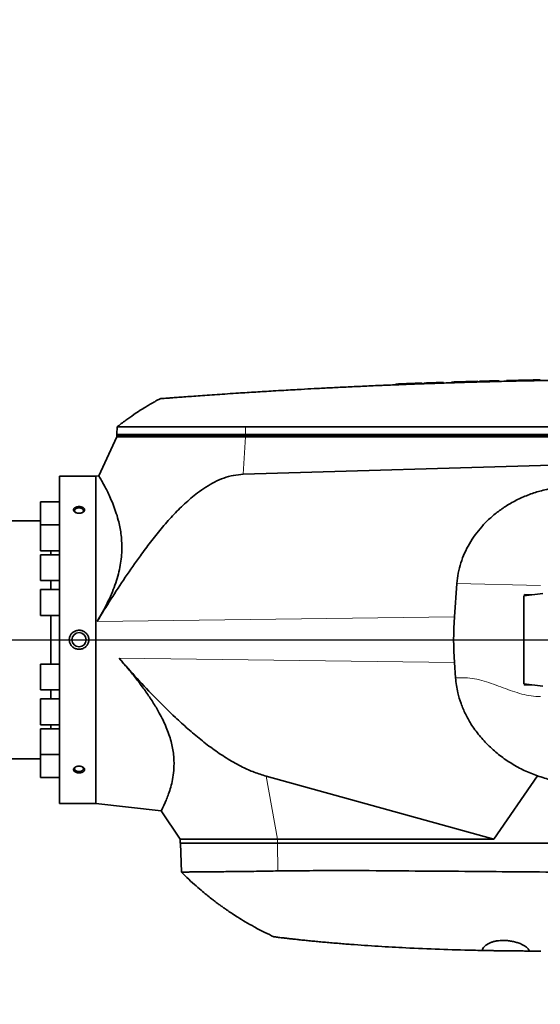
# Model space of a CAD drawing. Header units: millimetres. Extents: x 0 to 11920, y 0 to 8400.
# Tile 44 of 48: x 9876 to 10249, y 4614 to 5318. Entities that reach past the tile are written whole.
import ezdxf

# ---------------------------------------------------------------- set-up
doc = ezdxf.new("R2010")
doc.units = ezdxf.units.MM
doc.header["$LTSCALE"] = 20
doc.layers.add('THICK_LINE', color=7, linetype='Continuous')
doc.styles.add('SLDTEXTSTYLE0', font='TXT', dxfattribs={"width": 0.605})
doc.dimstyles.new('SLDDIMSTYLE0', dxfattribs={"dimtxt": 70, "dimasz": 70, "dimexe": 0, "dimexo": 0.0625, "dimgap": 17.5, "dimtad": 1, "dimdec": 4, "dimlfac": 20, "dimzin": 12, "dimdsep": 46, "dimtxsty": 'SLDTEXTSTYLE0', "dimsah": 1, "dimcen": 0.09, "dimadec": 1, "dimazin": 3, "dimtfac": 1, "dimtofl": 0, "dimtmove": 0, "dimatfit": 3, "dimfxl": 1, "dimfrac": 2, "dimtolj": 1, "dimtzin": 12, "dimarcsym": 0})
doc.dimstyles.new('SLDDIMSTYLE1', dxfattribs={"dimtxt": 70, "dimasz": 70, "dimexe": 0, "dimexo": 0.0625, "dimgap": 17.5, "dimtad": 1, "dimdec": 1, "dimrnd": 1e-09, "dimzin": 12, "dimdsep": 46, "dimtxsty": 'SLDTEXTSTYLE0', "dimsah": 1, "dimcen": 0, "dimadec": 0, "dimazin": 3, "dimtfac": 1, "dimtofl": 0, "dimtmove": 0, "dimatfit": 3, "dimfxl": 1, "dimfrac": 2, "dimtolj": 1, "dimtzin": 12, "dimarcsym": 0})

# ---------------------------------------------------------------- blocks, each defined once
blk = doc.blocks.new('_D')
at = {"layer": 'THICK_LINE'}
for p, q in [((10790.83, 4875.03), (11665.94, 4875.03)), ((5806.54, 4370.76), (5712.48, 4354.17))]:
    blk.add_line(p, q, dxfattribs=at)
blk.add_arc((8666.42, 4875.03), 2969.52, 190, 0, dxfattribs=at)
for points in [[(11635.94, 4875.03), (11625.12, 4805.15), (11645.11, 4804.92)], [(5742.02, 4359.38), (5745.16, 4288.74), (5764.82, 4292.44)]]:
    blk.add_solid(points, dxfattribs=at)
at = {"layer": 'THICK_LINE', "insert": (8818.29, 1998.04), "char_height": 70, "attachment_point": 1, "rotation": 5, "style": 'SLDTEXTSTYLE0'}
blk.add_mtext('170°', dxfattribs=at)
blk = doc.blocks.new('_D_1')
at = {"layer": 'THICK_LINE'}
for p, q in [((5806.54, 5379.3), (5711.99, 5395.98)), ((10790.83, 4875.03), (11666.43, 4875.03))]:
    blk.add_line(p, q, dxfattribs=at)
blk.add_arc((8666.42, 4875.03), 2970.01, 0, 170, dxfattribs=at)
for points in [[(5741.54, 5390.77), (5764.33, 5457.7), (5744.68, 5461.41)], [(11636.43, 4875.03), (11645.61, 4945.14), (11625.61, 4944.91)]]:
    blk.add_solid(points, dxfattribs=at)
at = {"layer": 'THICK_LINE', "insert": (8834.06, 7932.3), "char_height": 70, "attachment_point": 1, "rotation": 355, "style": 'SLDTEXTSTYLE0'}
blk.add_mtext('170°', dxfattribs=at)
blk = doc.blocks.new('_D_3')
at = {"layer": 'THICK_LINE'}
blk.add_line((10389.85, 7162.45), (8666.42, 4875.03), dxfattribs=at)
blk.add_solid([(10389.85, 7162.45), (10339.74, 7112.56), (10355.71, 7100.53)], dxfattribs=at)
at = {"layer": 'THICK_LINE', "insert": (9370.25, 5959.08), "char_height": 70, "attachment_point": 1, "rotation": 53.00438, "style": 'SLDTEXTSTYLE0'}
blk.add_mtext('R2864', dxfattribs=at)

msp = doc.modelspace()

# ---------------------------------------------------------------- linework, layer by layer
at = {"color": 7, "linetype": 'Continuous', "lineweight": 35}
for p, q in [((10219.175742, 5060.1484395), (10219.175742, 5059.6484395)), ((10224.419742, 5060.2740194), (10224.419742, 5059.7740194)), ((10233.0070757, 5060.4667427), (10233.4454082, 5060.4761498)), ((10233.0070757, 5060.4667427), (10233.0070757, 5059.9667427)), ((10233.4454082, 5060.4761498), (10233.4454082, 5059.9761498)), ((10242.032742, 5060.6520122), (10242.032742, 5060.1520122)), ((10248.416742, 5060.7723571), (10248.416742, 5060.2723571)), ((10145.4177444, 5057.7483718), (10145.4177444, 5057.2482915)), ((10148.098401, 5057.8559099), (10148.098401, 5057.3559099)), ((10149.0260484, 5057.8929165), (10149.6357419, 5057.9170884)), ((10149.0260484, 5057.8929165), (10149.0260484, 5057.3929165)), ((10149.6357419, 5057.9185285), (10149.6357419, 5057.4215248)), ((10164.170742, 5058.4705658), (10160.237742, 5058.3253565)), ((10164.170742, 5058.4705658), (10164.170742, 5057.9705658)), ((10165.424742, 5058.5161559), (10165.424742, 5058.0161559)), ((10179.389742, 5059.00072), (10179.389742, 5058.50072)), ((10185.2037445, 5059.1915547), (10185.2037445, 5058.690235)), ((10187.884401, 5059.2746988), (10187.884401, 5058.7746988)), ((10188.8120484, 5059.3036667), (10189.4217419, 5059.3225554)), ((10188.8120484, 5059.3036667), (10188.8120484, 5058.8036667)), ((10189.4217419, 5059.3236919), (10189.4217419, 5058.8260324)), ((10203.956742, 5059.7501015), (10200.023742, 5059.6389638)), ((10203.956742, 5059.7501015), (10203.956742, 5059.2501015)), ((10205.210742, 5059.7848289), (10205.210742, 5059.2848289)), ((9946.1396035, 5027.2046715), (9945.9589141, 5022.0304045)), ((9945.9239933, 5020.0304045), (9932.948475, 4992.2043156)), ((9945.9589141, 5022.0304045), (9945.9239933, 5021.0304045)), ((9945.9239933, 5021.0304045), (9945.9239933, 5020.0304045)), ((10037.8821389, 5021.0304045), (9945.9239933, 5021.0304045)), ((9945.9239933, 5020.0304045), (10037.8821389, 5020.0304045)), ((10357.737726, 5021.0304045), (10037.8821389, 5021.0304045)), ((10037.8821389, 5020.0304045), (10363.9239933, 5020.0304045)), ((10291.8148436, 5000.8230357), (10036.334266, 4993.3057137)), ((9930.9239933, 4992.0304045), (9904.9239933, 4992.0304045)), ((9904.9239933, 4758.0304045), (9904.9239933, 4992.0304045)), ((9933.0243217, 4992.2697067), (9930.9239933, 4992.0304045)), ((9930.9239933, 4992.0304045), (9930.9239933, 4758.0304045)), ((9904.9239933, 4973.4810211), (9891.4239933, 4973.4810211)), ((9891.4239933, 4957.1124029), (9891.4239933, 4973.4810211)), ((9891.4239933, 4960.0304045), (9720.5748384, 4960.0304045)), ((9904.9239933, 4957.1124029), (9891.4239933, 4957.1124029)), ((9891.4239933, 4938.6124029), (9891.4239933, 4957.1124029)), ((9891.4239933, 4938.6124029), (9904.9239933, 4938.6124029)), ((9904.9239933, 4935.7804045), (9891.4239933, 4935.7804045)), ((9891.4239933, 4917.2804045), (9891.4239933, 4935.7804045)), ((9898.6925298, 4938.6124029), (9898.6925298, 4935.7804045)), ((9891.4239933, 4917.2804045), (9904.9239933, 4917.2804045)), ((9898.6925298, 4917.2804045), (9898.6925298, 4910.9387661)), ((10189.0012645, 4915.2134148), (10187.2646839, 4891.3278682)), ((9904.9239933, 4910.9387661), (9891.4239933, 4910.9387661)), ((9891.4239933, 4892.4387661), (9891.4239933, 4910.9387661)), ((10250.3938955, 4908.1172764), (10236.9324977, 4906.5322835)), ((10236.9324977, 4875.0304045), (10236.9324977, 4906.5322835)), ((10237.4218101, 4907.4587666), (10242.6769009, 4907.20865)), ((10237.4218101, 4906.5898969), (10237.4218101, 4907.4587666)), ((10237.4218101, 4907.4587666), (10238.0417892, 4906.6628955)), ((9891.4239933, 4892.4387661), (9904.9239933, 4892.4387661)), ((9898.6925298, 4892.4387661), (9898.6925298, 4857.6220428)), ((10236.9324977, 4843.5285254), (10236.9324977, 4875.0304045)), ((9904.9239933, 4857.6220428), (9891.4239933, 4857.6220428)), ((9891.4239933, 4857.6220428), (9891.4239933, 4839.1220428)), ((10187.2646839, 4858.7329407), (10188.0613969, 4847.7746673)), ((10250.3938955, 4841.9435325), (10236.9324977, 4843.5285254)), ((10237.4218101, 4842.6020423), (10237.4218101, 4843.470912)), ((10237.4218101, 4842.6020423), (10238.0417892, 4843.3979135)), ((10237.4218101, 4842.6020423), (10242.6769009, 4842.8521589)), ((9891.4239933, 4839.1220428), (9904.9239933, 4839.1220428)), ((9898.6925298, 4839.1220428), (9898.6925298, 4832.7804045)), ((9904.9239933, 4832.7804045), (9891.4239933, 4832.7804045)), ((9891.4239933, 4832.7804045), (9891.4239933, 4814.2804045)), ((9891.4239933, 4814.2804045), (9904.9239933, 4814.2804045)), ((9898.6925298, 4814.2804045), (9898.6925298, 4811.448406)), ((9904.9239933, 4811.448406), (9891.4239933, 4811.448406)), ((9891.4239933, 4811.448406), (9891.4239933, 4792.948406)), ((9891.4239933, 4792.948406), (9904.9239933, 4792.948406)), ((9891.4239933, 4792.948406), (9891.4239933, 4776.5797879)), ((9720.5748384, 4790.0304045), (9891.4239933, 4790.0304045)), ((9891.4239933, 4776.5797879), (9904.9239933, 4776.5797879)), ((10052.7666096, 4777.4643921), (10215.3809508, 4732.5304045)), ((10246.643504, 4777.795599), (10215.3809508, 4732.5304045)), ((9904.9239933, 4758.0304045), (9930.9239933, 4758.0304045)), ((9930.9239933, 4758.0304045), (9977.6369689, 4752.7081332)), ((9977.5930728, 4752.7390751), (9991.2239933, 4732.5304045)), ((9991.2239933, 4732.5304045), (9991.2239933, 4729.5304045)), ((10060.8589537, 4732.5304045), (9991.2239933, 4732.5304045)), ((10060.8589537, 4729.5304045), (9991.2239933, 4729.5304045)), ((9991.3287556, 4729.5304045), (9992.0462916, 4708.9828618)), ((10215.3809508, 4732.5304045), (10060.8589537, 4732.5304045)), ((10283.470927, 4729.5304045), (10060.8589537, 4729.5304045)), ((10248.9239933, 4652.5304045), (10240.7240475, 4652.5466425))]:
    msp.add_line(p, q, dxfattribs=at)
at = {"color": 8, "linetype": 'Continuous', "lineweight": 18}
for p, q in [((10160.237742, 5058.3253565), (10160.237742, 5057.8253565)), ((10200.023742, 5059.6389638), (10200.023742, 5059.1389638)), ((10037.9092529, 5027.2815546), (10037.8864763, 5022.0304045)), ((10037.8864763, 5022.0304045), (9945.9589141, 5022.0304045)), ((10036.334266, 4993.3057137), (10037.8821389, 5020.0304045)), ((10037.8864763, 5022.0304045), (10037.8821389, 5021.0304045)), ((10037.8821389, 5021.0304045), (10037.8821389, 5020.0304045)), ((10357.7420635, 5022.0304045), (10037.8864763, 5022.0304045)), ((10248.8391977, 4913.7217499), (10189.0012645, 4915.2134148)), ((10187.2646839, 4891.3278682), (9931.8046139, 4888.0834537)), ((10187.2646839, 4858.7329407), (9947.557252, 4861.7772923)), ((10052.7666096, 4777.4643921), (10060.8589537, 4732.5304045)), ((10060.8589537, 4729.5304045), (10060.8589537, 4732.5304045)), ((10061.0709664, 4709.7916802), (10060.8869253, 4729.5304045))]:
    msp.add_line(p, q, dxfattribs=at)
at = {"color": 7, "linetype": 'Continuous', "lineweight": 35, "flags": 128}
for points in [[(10357.7645055, 5027.2044238), (10197.0487074, 5027.2402294), (10037.9092529, 5027.2815546)], [(9916.8399112, 4965.7395933), (9916.5328906, 4965.9177459), (9915.94773, 4966.4629861), (9915.6850937, 4967.0943491), (9915.7734425, 4967.7434171), (9916.2032023, 4968.3398533), (9916.927802, 4968.8190248), (9917.86872, 4969.1290057), (9918.9239933, 4969.2362049)], [(9918.9239933, 4969.2362049), (9919.9792666, 4969.1290057), (9920.9201846, 4968.8190248), (9921.6447844, 4968.3398533), (9922.0745442, 4967.7434171), (9922.1628929, 4967.0943491), (9921.9002566, 4966.4629861), (9921.315096, 4965.9177459), (9921.1894937, 4965.8391714)], [(9916.8399112, 4784.3212156), (9916.5328906, 4784.1430631), (9915.94773, 4783.5978229), (9915.6850937, 4782.9664598), (9915.7734425, 4782.3173918), (9916.2032023, 4781.7209556), (9916.927802, 4781.2417842), (9917.86872, 4780.9318032), (9918.9239933, 4780.824604)], [(9918.9239933, 4780.824604), (9919.9792666, 4780.9318032), (9920.9201846, 4781.2417842), (9921.6447844, 4781.7209556), (9922.0745442, 4782.3173918), (9922.1628929, 4782.9664598), (9921.9002566, 4783.5978229), (9921.315096, 4784.1430631), (9921.1691716, 4784.2335611)]]:
    msp.add_lwpolyline(points, dxfattribs=at)
at = {"color": 7, "linetype": 'Continuous', "lineweight": 35}
msp.add_circle((9918.9239933, 4875.0304045), 5.1, dxfattribs=at)
for start, end in [(91.4044882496, 91.578489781), (91.2321649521, 91.3391523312), (91.1197211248, 91.2267039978), (91.0401904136, 91.1197211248), (92.1389527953, 92.2902686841), (91.9002546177, 92.0743018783), (91.6431225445, 91.7943934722)]:
    msp.add_arc((10331.9239933, 461.5304045), 4600, start, end, dxfattribs=at)
msp.add_ellipse((10297.872744, 4875.0304045), major_axis=(0, 158.3023444), ratio=0.7024465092, start_param=1.4676620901, end_param=1.6739305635, dxfattribs=at)
for points, knots in [([(10331.9239933, 5061.0304045), (10325.2442794, 5061.0220394), (10312.2351916, 5061.0057479), (10293.2474229, 5060.8792542), (10275.3112669, 5060.693232), (10258.4268688, 5060.4528604), (10242.6792063, 5060.1729731), (10228.0558586, 5059.8647082), (10214.5443473, 5059.538691), (10202.0472669, 5059.2017824), (10190.114778, 5058.8489563), (10178.8452427, 5058.48715), (10168.336982, 5058.1242412), (10159.1378141, 5057.7867996), (10151.2474885, 5057.4826808), (10144.6657688, 5057.2186226), (10139.9203003, 5057.0221044), (10136.7115674, 5056.8865484), (10134.7954021, 5056.804689), (10133.501982, 5056.7489589), (10132.7968855, 5056.7184314), (10132.5279374, 5056.7067661), (10132.4175948, 5056.7019765), (10132.3705918, 5056.6999357), (10132.3502101, 5056.6990506), (10132.3413001, 5056.6986637), (10132.337391, 5056.6984939), (10132.3355133, 5056.6984123), (10128.2244412, 5056.5198691), (10120.2273045, 5056.1618043), (10108.5684196, 5055.6092906), (10097.5805032, 5055.0614301), (10087.3532813, 5054.5277218), (10078.8442328, 5054.0653839), (10071.5603072, 5053.6575156), (10064.9185056, 5053.2765528), (10058.1223308, 5052.876275), (10051.4465194, 5052.4730554), (10045.1816411, 5052.0860362), (10038.9931431, 5051.6952931), (10032.2635297, 5051.2613438), (10025.0617978, 5050.7858873), (10017.5531511, 5050.2775028), (10010.4645776, 5049.786173), (10003.8774431, 5049.3197138), (9997.8637167, 5048.8855283), (9992.4986977, 5048.4914519), (9987.8442527, 5048.1444479), (9983.947405, 5047.8502566), (9980.8690999, 5047.6154998), (9978.6073539, 5047.4416762), (9977.3203118, 5047.3422664), (9976.786414, 5047.3009345), (9976.9338463, 5047.31234), (9976.9387241, 5047.3127173)], [0, 0, 0, 0, 0.0501984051, 0.0977639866, 0.1426967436, 0.1849966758, 0.2246637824, 0.2610598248, 0.2949162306, 0.3262329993, 0.3550101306, 0.3846286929, 0.4109677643, 0.4340273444, 0.4538074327, 0.4703080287, 0.4835291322, 0.4895004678, 0.4944433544, 0.4979423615, 0.4992296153, 0.4997471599, 0.4999654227, 0.5000596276, 0.5001007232, 0.5001187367, 0.5001266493, 0.5001301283, 0.5001328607, 0.5310507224, 0.5602892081, 0.5878483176, 0.6137280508, 0.6372519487, 0.6518884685, 0.668553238, 0.6872462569, 0.7030556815, 0.718797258, 0.7344815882, 0.7501623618, 0.7708556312, 0.7916787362, 0.8124468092, 0.8331311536, 0.8539409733, 0.8747297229, 0.8954134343, 0.9161867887, 0.9370097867, 0.9576884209, 0.9784569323, 0.9992872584, 1, 1, 1, 1]), ([(10145.4289617, 5057.7483718), (10145.4259107, 5057.748248), (10145.4011617, 5057.7472437), (10145.5962989, 5057.7551644), (10145.9995827, 5057.7714947), (10146.5265328, 5057.7927877), (10147.2095365, 5057.8203183), (10147.8744002, 5057.8469405), (10148.098401, 5057.8559099)], [0, 0, 0, 0, 0.0402977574, 0.3268849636, 0.4729179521, 0.6027583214, 0.8661643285, 1, 1, 1, 1]), ([(10149.6708361, 5057.9185285), (10149.6672976, 5057.9183882), (10149.6576904, 5057.9180074), (10149.9767395, 5057.9306562), (10150.5902869, 5057.9549139), (10151.4836214, 5057.990088), (10152.6306071, 5058.03499), (10153.9834267, 5058.0875787), (10155.5264576, 5058.1470725), (10157.1122078, 5058.2076427), (10158.7022175, 5058.2678557), (10159.7223509, 5058.3060566), (10160.237742, 5058.3253565)], [0, 0, 0, 0, 0.06343220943, 0.1722201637, 0.27794751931, 0.38673802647, 0.49251417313, 0.60135380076, 0.70721026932, 0.81613370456, 0.90710720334, 1, 1, 1, 1]), ([(10185.2544783, 5059.1915547), (10185.2519219, 5059.1914737), (10185.2452703, 5059.191263), (10185.7380095, 5059.2069658), (10186.5960014, 5059.2342143), (10187.4514737, 5059.2610952), (10187.884401, 5059.2746988)], [0, 0, 0, 0, 0.181605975, 0.4725133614, 0.7330557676, 1, 1, 1, 1]), ([(10189.4568545, 5059.3236919), (10189.4533124, 5059.3235822), (10189.4436954, 5059.3232844), (10189.7628943, 5059.3331731), (10190.3767738, 5059.3521244), (10191.2706165, 5059.3795731), (10192.4182391, 5059.4145557), (10193.7716494, 5059.4554399), (10195.3152178, 5059.5015794), (10196.9007811, 5059.548404), (10198.4898726, 5059.5948137), (10199.5089121, 5059.6241452), (10200.023742, 5059.6389638)], [0, 0, 0, 0, 0.063452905, 0.1722831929, 0.2780566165, 0.3868954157, 0.492701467, 0.6015735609, 0.707430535, 0.8163562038, 0.9072211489, 1, 1, 1, 1]), ([(9976.9239933, 5047.3115777), (9976.2019983, 5046.9263945), (9974.8910927, 5046.2270284), (9973.1380317, 5045.2590112), (9971.7870057, 5044.4986681), (9970.6883059, 5043.8704509), (9969.5607044, 5043.2173359), (9968.1161854, 5042.3670375), (9965.7609241, 5040.9496256), (9962.3112934, 5038.7961994), (9957.6253428, 5035.7015302), (9952.0049496, 5031.7549789), (9948.0609204, 5028.6906813), (9945.9239933, 5027.0304045)], [0, 0, 0, 0, 0.0661759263, 0.1201537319, 0.1619419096, 0.1915459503, 0.222503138, 0.2673214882, 0.3270973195, 0.4447995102, 0.5961524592, 0.7811900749, 1, 1, 1, 1]), ([(10037.9092529, 5027.2815546), (10035.4004414, 5027.2790328), (10030.3694843, 5027.273976), (10022.0543283, 5027.267004), (10012.9791921, 5027.2574792), (10004.9547298, 5027.2509661), (9997.7376932, 5027.2437328), (9991.3154141, 5027.2380256), (9984.2943839, 5027.2322019), (9977.6647901, 5027.22589), (9971.5731362, 5027.22164), (9966.0827814, 5027.216187), (9961.2121758, 5027.2134257), (9956.9285396, 5027.2089562), (9953.3307627, 5027.2072964), (9950.4434222, 5027.2042674), (9948.261387, 5027.2034577), (9946.8299452, 5027.2018638), (9946.1434535, 5027.2015265), (9946.209175, 5027.201541), (9946.2291233, 5027.2015454)], [0, 0, 0, 0, 0.0501875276, 0.100641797, 0.1691951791, 0.2391325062, 0.2743379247, 0.3316203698, 0.3893005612, 0.44823518, 0.5076032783, 0.5650926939, 0.6229842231, 0.6814984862, 0.7408658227, 0.7983550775, 0.8562464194, 0.91476049, 0.9741275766, 1, 1, 1, 1]), ([(10036.334266, 4993.3057137), (10033.978898, 4993.1145466), (10029.2659812, 4992.7320355), (10022.3812992, 4990.7232732), (10015.7890536, 4987.8417888), (10009.526323, 4984.2030464), (10002.2811776, 4979.0654881), (9994.2418018, 4972.2532353), (9985.6195517, 4963.6308963), (9977.5708077, 4954.4339757), (9969.9831638, 4944.8501789), (9961.4049506, 4933.2906796), (9951.9091601, 4919.7181636), (9941.6441899, 4904.0338922), (9935.0843906, 4893.4001337), (9931.8046139, 4888.0834537)], [0, 0, 0, 0, 0.0464321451, 0.0929072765, 0.1400293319, 0.1873475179, 0.2345982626, 0.3138982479, 0.3934004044, 0.4732023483, 0.5531212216, 0.6327717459, 0.7551578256, 0.877583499, 1, 1, 1, 1]), ([(9933.0364458, 4992.1632949), (9933.029472, 4992.1750552), (9933.0105128, 4992.207027), (9933.5115054, 4991.3631241), (9934.4063461, 4989.827046), (9935.6204447, 4987.6872055), (9937.1383059, 4984.9047704), (9938.9249427, 4981.4478087), (9940.9136761, 4977.3025868), (9943.0191664, 4972.4387376), (9945.1064047, 4966.8737722), (9946.8115439, 4961.2738897), (9948.0648663, 4955.8923006), (9948.9080131, 4950.922455), (9949.4392959, 4945.6122494), (9949.5751787, 4940.0293382), (9949.2550611, 4934.2142771), (9948.4407081, 4928.2185489), (9947.0927038, 4922.0164171), (9945.2000012, 4915.6575129), (9942.7817428, 4909.2021226), (9939.8925655, 4902.7277682), (9936.59098, 4896.2787298), (9933.8233167, 4891.413717), (9932.1766361, 4888.6971804), (9931.8046139, 4888.0834537)], [0, 0, 0, 0, 0.0337792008, 0.0918323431, 0.1425382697, 0.1939098, 0.2456086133, 0.2979584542, 0.3519316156, 0.406227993, 0.4615452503, 0.5172512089, 0.5549859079, 0.5928996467, 0.6311424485, 0.6698792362, 0.7077143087, 0.7459020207, 0.7846603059, 0.824191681, 0.8643716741, 0.9051726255, 0.9462529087, 0.987857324, 1, 1, 1, 1]), ([(10189.0012645, 4915.2134148), (10189.2721471, 4917.7013301), (10189.8149001, 4922.6862337), (10191.7362398, 4929.9858253), (10194.3964249, 4937.0337213), (10197.8419646, 4943.733017), (10201.9519243, 4950.0362655), (10206.7961391, 4956.0586764), (10212.3704029, 4961.7017869), (10218.6280508, 4966.8922457), (10225.6320912, 4971.651503), (10233.3784932, 4975.8424587), (10241.8163639, 4979.3581485), (10251.1610382, 4982.1751506), (10261.3753158, 4984.141388), (10268.6948985, 4984.416662), (10272.3546414, 4984.5542972)], [0, 0, 0, 0, 0.06329989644, 0.12683063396, 0.19016069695, 0.25322236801, 0.3164707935, 0.37956397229, 0.44768682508, 0.5159940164, 0.58414536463, 0.66085855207, 0.73778489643, 0.81451674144, 0.90725959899, 1, 1, 1, 1]), ([(9915.8832767, 4969.3863972), (9916.0171917, 4969.4698992), (9916.2880139, 4969.6387692), (9916.7882969, 4969.8507165), (9917.3637289, 4970.0253661), (9918.0056362, 4970.1450468), (9918.6814255, 4970.2019273), (9919.3625264, 4970.1924488), (9920.0389948, 4970.115946), (9920.6786834, 4969.9750447), (9921.2732799, 4969.7707213), (9921.7925514, 4969.5126712), (9922.2318349, 4969.2029769), (9922.5689098, 4968.857723), (9922.8029145, 4968.4792328), (9922.9236716, 4968.0871203), (9922.9325404, 4967.6835004), (9922.8310249, 4967.2878298), (9922.6210167, 4966.9025672), (9922.3124216, 4966.544733), (9921.9078638, 4966.218025), (9921.4231644, 4965.9365324), (9920.8633277, 4965.7049837), (9920.2498411, 4965.5341993), (9919.5908803, 4965.4283172), (9918.9138452, 4965.3933881), (9918.2287248, 4965.4311311), (9917.567163, 4965.540597), (9916.9382699, 4965.7204363), (9916.3735472, 4965.9613235), (9915.8789075, 4966.2597238), (9915.4796804, 4966.5988272), (9915.1778121, 4966.9746685), (9914.9874425, 4967.366444), (9914.9076464, 4967.7711943), (9914.9404215, 4968.1685707), (9915.0834682, 4968.5567848), (9915.309344, 4968.8865677), (9915.5811444, 4969.1652298), (9915.7820665, 4969.3123091), (9915.8832767, 4969.3863972)], [0, 0, 0, 0, 0.02342685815, 0.04737718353, 0.07394254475, 0.10125865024, 0.12817290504, 0.1558570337, 0.18294873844, 0.21083016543, 0.23783654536, 0.26564418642, 0.29232668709, 0.31980826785, 0.34605415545, 0.37308196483, 0.39897816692, 0.42563147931, 0.45143595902, 0.47797799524, 0.50398801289, 0.53073061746, 0.55713739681, 0.58428723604, 0.6111004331, 0.63867665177, 0.66573963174, 0.69358671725, 0.72064855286, 0.74850929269, 0.7753133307, 0.80291882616, 0.82930213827, 0.85647409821, 0.88245820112, 0.90920724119, 0.93500712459, 0.96154940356, 0.9806313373, 1, 1, 1, 1]), ([(9925.9239933, 4875.0304045), (9925.9211965, 4875.1719749), (9925.9111725, 4875.6793722), (9925.7759574, 4876.5579535), (9925.4317187, 4877.6173986), (9924.9091725, 4878.6146359), (9924.2311104, 4879.5116131), (9923.4020996, 4880.297848), (9922.4488471, 4880.9430631), (9921.3836925, 4881.4328201), (9920.2438264, 4881.7437576), (9919.0487358, 4881.8648812), (9917.8484892, 4881.7858488), (9916.6640106, 4881.5041659), (9915.6349006, 4881.0652507), (9914.7596359, 4880.5224231), (9914.0190033, 4879.9140814), (9913.3443303, 4879.178579), (9912.7498769, 4878.2948053), (9912.2816915, 4877.2784468), (9912.0383453, 4876.3501951), (9911.9378692, 4875.5919169), (9911.9286297, 4875.2180255), (9911.9239933, 4875.0304045)], [0, 0, 0, 0, 0.0196055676, 0.0702675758, 0.1223911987, 0.1732420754, 0.225508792, 0.2774632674, 0.3308452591, 0.3842551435, 0.4391480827, 0.4937320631, 0.5498703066, 0.6049263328, 0.6615985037, 0.7040368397, 0.7472276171, 0.7939876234, 0.8418110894, 0.8942268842, 0.9482377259, 0.9740253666, 1, 1, 1, 1]), ([(9911.9239933, 4875.0304045), (9911.9286368, 4874.842692), (9911.9379581, 4874.4658833), (9912.0361591, 4873.7291526), (9912.2692675, 4872.8243768), (9912.7254257, 4871.8064357), (9913.3502454, 4870.8663519), (9914.1226171, 4870.0392798), (9915.0352112, 4869.3375965), (9916.0587407, 4868.7896885), (9917.1782263, 4868.4097149), (9918.3523677, 4868.217812), (9919.5604733, 4868.2225986), (9920.7490178, 4868.4285243), (9921.8982215, 4868.8353372), (9922.9492721, 4869.4243628), (9923.8894371, 4870.1884352), (9924.6668332, 4871.0837184), (9925.2795012, 4872.1010281), (9925.6677624, 4873.1157031), (9925.8862567, 4874.1052794), (9925.911333, 4874.7200317), (9925.9239933, 4875.0304045)], [0, 0, 0, 0, 0.0259890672, 0.0521697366, 0.1027753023, 0.1548222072, 0.20594689, 0.2584851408, 0.3108958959, 0.3647482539, 0.4185878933, 0.4739328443, 0.528756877, 0.5851566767, 0.6401881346, 0.6968507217, 0.7512257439, 0.8072554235, 0.8602801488, 0.9149314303, 0.9570510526, 1, 1, 1, 1]), ([(9947.557252, 4861.7772923), (9951.8599235, 4856.9189931), (9960.4657306, 4847.2018707), (9973.8418012, 4833.0521873), (9985.9484926, 4821.1480648), (9996.6447596, 4811.3662158), (10005.8032365, 4803.5914073), (10015.3459552, 4796.299854), (10025.3203671, 4789.6565012), (10034.9355575, 4784.3299489), (10044.0844368, 4780.1672798), (10049.8642277, 4778.3679462), (10052.7666096, 4777.4643921)], [0, 0, 0, 0, 0.1425752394, 0.285165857, 0.4276885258, 0.5154893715, 0.6035749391, 0.6915638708, 0.7792663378, 0.8667449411, 0.9330845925, 1, 1, 1, 1]), ([(9977.6444446, 4752.7737259), (9977.6341823, 4752.7538591), (9977.5638598, 4752.6177219), (9977.8663351, 4753.2006097), (9978.5208875, 4754.4930379), (9979.5135215, 4756.5363014), (9980.769966, 4759.3047273), (9982.2220401, 4762.8426206), (9983.7432954, 4767.1429195), (9985.1859735, 4772.2551229), (9986.3403151, 4778.2099679), (9986.8470953, 4784.0552132), (9986.7806139, 4789.3818313), (9986.3846652, 4793.9141185), (9985.5941735, 4798.687826), (9984.3854987, 4803.6110923), (9982.7645339, 4808.6223147), (9980.7516789, 4813.6838346), (9978.3500626, 4818.8120132), (9975.1915776, 4824.7243319), (9971.1387337, 4831.3903909), (9966.1154412, 4838.7441985), (9960.6596903, 4846.0363772), (9954.4883639, 4853.7485295), (9950.0103496, 4858.935708), (9947.557252, 4861.7772923)], [0, 0, 0, 0, 0.0096715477, 0.0662745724, 0.1170703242, 0.1682089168, 0.2203708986, 0.27286701, 0.3260347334, 0.3795620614, 0.4343671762, 0.4897663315, 0.5216361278, 0.5536989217, 0.5862087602, 0.618974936, 0.6508558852, 0.6829743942, 0.7155406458, 0.7483049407, 0.7956121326, 0.8436268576, 0.8919386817, 0.9408030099, 1, 1, 1, 1]), ([(10246.643504, 4777.795599), (10243.4590503, 4778.9965332), (10237.0794296, 4781.402442), (10228.0951739, 4786.3505349), (10219.6489361, 4792.1699177), (10211.8867326, 4798.9087444), (10204.9167984, 4806.4720062), (10199.3073849, 4814.2202395), (10195.0113851, 4821.9285188), (10191.8447566, 4829.3828393), (10189.797075, 4836.2764714), (10188.5760903, 4842.431609), (10188.2329594, 4845.9936686), (10188.0613969, 4847.7746673)], [0, 0, 0, 0, 0.1058568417, 0.2120698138, 0.3179662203, 0.4241749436, 0.5307090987, 0.6368196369, 0.7205901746, 0.8045997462, 0.8883257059, 0.9441638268, 1, 1, 1, 1]), ([(9915.7816016, 4780.7465329), (9915.6664081, 4780.839778), (9915.4333669, 4781.0284167), (9915.1705841, 4781.3599079), (9914.985729, 4781.7293686), (9914.9077255, 4782.1253223), (9914.9412299, 4782.5285273), (9915.0835683, 4782.9201427), (9915.3326378, 4783.2973145), (9915.6773355, 4783.643588), (9916.1147101, 4783.9549994), (9916.6279057, 4784.2180261), (9917.2113181, 4784.4278978), (9917.8423312, 4784.5745414), (9918.51226, 4784.6541565), (9919.1926911, 4784.661846), (9919.8735837, 4784.59647), (9920.5229105, 4784.4605083), (9921.1320235, 4784.2558306), (9921.6701104, 4783.9933285), (9922.1320069, 4783.6767615), (9922.4942025, 4783.3240263), (9922.7554216, 4782.9389778), (9922.9039155, 4782.5426476), (9922.9408812, 4782.1377751), (9922.8665257, 4781.7441521), (9922.682711, 4781.3637126), (9922.3984791, 4781.0126291), (9922.0162828, 4780.6931798), (9921.5512599, 4780.4178274), (9921.0080369, 4780.1895678), (9920.4073678, 4780.0176007), (9919.7570619, 4779.9047793), (9919.0838286, 4779.8565346), (9918.3975336, 4779.8743913), (9917.7296068, 4779.9585872), (9917.0889439, 4780.1085843), (9916.5557172, 4780.3019787), (9916.115887, 4780.5178518), (9915.8936398, 4780.6698887), (9915.7816016, 4780.7465329)], [0, 0, 0, 0, 0.0234430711, 0.0474263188, 0.073565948, 0.1004805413, 0.1263360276, 0.1529441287, 0.1787660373, 0.2053232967, 0.2313985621, 0.2582073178, 0.284695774, 0.3119305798, 0.3388068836, 0.3664503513, 0.393533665, 0.4214045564, 0.4484358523, 0.4762676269, 0.5029999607, 0.530532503, 0.5568321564, 0.5839165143, 0.6098445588, 0.6365327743, 0.6623316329, 0.6888697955, 0.7148404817, 0.7415434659, 0.7678963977, 0.7949904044, 0.8217586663, 0.8492872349, 0.8763316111, 0.9041576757, 0.9312342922, 0.9591085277, 0.9793859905, 1, 1, 1, 1]), ([(10266.5543904, 4773.5327184), (10264.8815144, 4773.6684494), (10261.5267583, 4773.940642), (10256.5192452, 4774.843762), (10251.5316041, 4776.0785113), (10248.2756972, 4777.2222435), (10246.643504, 4777.795599)], [0, 0, 0, 0, 0.2466725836, 0.4946728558, 0.7466783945, 1, 1, 1, 1]), ([(9992.1319271, 4708.9858524), (9992.1190593, 4708.9858607), (9992.083787, 4708.9858835), (9992.7650742, 4708.9933376), (9994.0983116, 4709.0003954), (9996.1352273, 4709.0127407), (9998.8078041, 4709.0359245), (10002.0949459, 4709.0653723), (10005.9537462, 4709.1006732), (10010.4270314, 4709.1358276), (10015.4303618, 4709.1857718), (10020.9111669, 4709.2418379), (10026.8337694, 4709.3026377), (10033.2525006, 4709.3842526), (10040.2183534, 4709.4676023), (10047.2598359, 4709.5360793), (10054.2557174, 4709.6892553), (10058.7949115, 4709.7574738), (10061.0709664, 4709.7916802)], [0, 0, 0, 0, 0.0367232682, 0.1006625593, 0.165049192, 0.2301285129, 0.2961564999, 0.3600953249, 0.4244813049, 0.4895598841, 0.5555868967, 0.6193027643, 0.6834609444, 0.7490137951, 0.8150487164, 0.8839110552, 0.9417903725, 1, 1, 1, 1]), ([(9992.111064, 4708.9647751), (9993.4212398, 4707.6513694), (9996.4341725, 4704.6310092), (10001.1170598, 4700.330151), (10005.8390379, 4696.2022729), (10009.928779, 4692.8131073), (10013.3356679, 4690.1068124), (10015.86807, 4688.1640497), (10017.6508694, 4686.8281896), (10018.9083848, 4685.8999121), (10020.0415723, 4685.0742271), (10021.1380416, 4684.2852772), (10022.2497189, 4683.4950862), (10023.6115482, 4682.5392458), (10025.6499122, 4681.1328142), (10028.6790174, 4679.1004572), (10032.8414955, 4676.4207841), (10038.0996297, 4673.2103322), (10044.5099093, 4669.5620764), (10051.2854421, 4665.9651159), (10056.0091834, 4663.7651138), (10058.1355378, 4662.7748004)], [0, 0, 0, 0, 0.0686987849, 0.1579824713, 0.2353986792, 0.3009604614, 0.35467066, 0.3965259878, 0.4191612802, 0.4371736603, 0.4544113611, 0.4710868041, 0.4871998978, 0.5049224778, 0.5327041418, 0.5789138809, 0.6400080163, 0.7160286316, 0.8070406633, 0.9131408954, 1, 1, 1, 1]), ([(10061.0709664, 4709.7916802), (10067.758945, 4709.8264687), (10081.1351249, 4709.896047), (10107.8827989, 4710.2990169), (10151.6793335, 4709.6640781), (10200.6452493, 4709.539576), (10248.1010549, 4708.9434568), (10271.8273339, 4708.997134), (10283.6900977, 4709.0239718)], [0, 0, 0, 0, 0.0901330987, 0.1802691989, 0.360525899, 0.6802601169, 0.8401351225, 1, 1, 1, 1]), ([(10207.1196881, 4652.9548158), (10204.9691444, 4653.000982), (10186.735703, 4653.3924032), (10161.9565357, 4654.2876326), (10136.0776962, 4655.7222833), (10122.9969889, 4656.5731133), (10114.8373959, 4657.1586656), (10108.3200695, 4657.6615382), (10103.5013969, 4658.0510573), (10098.6723267, 4658.4598371), (10094.0080342, 4658.8731414), (10089.536966, 4659.2868047), (10085.2619106, 4659.6988983), (10081.1498674, 4660.1113804), (10077.2524427, 4660.5175801), (10073.6128455, 4660.9108464), (10070.2531188, 4661.2863026), (10067.2048551, 4661.6377454), (10064.5929072, 4661.9475246), (10062.4308722, 4662.2100112), (10060.6973793, 4662.4245149), (10059.3553249, 4662.5931977), (10058.5031608, 4662.701512), (10058.0915508, 4662.7541637), (10058.1153967, 4662.7511136), (10058.1237705, 4662.7500425)], [0, 0, 0, 0, 0.03566512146, 0.30238767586, 0.41104605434, 0.46538227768, 0.51972513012, 0.54665479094, 0.5738683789, 0.60164169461, 0.62960218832, 0.65652356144, 0.68361010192, 0.71123453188, 0.73905585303, 0.76698273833, 0.79512052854, 0.82393172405, 0.85297958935, 0.87958218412, 0.90638512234, 0.93384798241, 0.96155112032, 0.98649820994, 1, 1, 1, 1]), ([(10240.7240475, 4652.5466425), (10240.6394374, 4652.8024143), (10240.4692447, 4653.3168973), (10239.8420413, 4654.2416686), (10238.7564765, 4655.3201662), (10237.0336063, 4656.4993994), (10234.8464453, 4657.6073477), (10232.3356143, 4658.5562624), (10229.5361385, 4659.3235853), (10226.6983692, 4659.8391053), (10223.8219805, 4660.1107896), (10221.1384928, 4660.1360778), (10218.5810095, 4659.9370341), (10216.2574144, 4659.5448419), (10214.1142413, 4658.9643165), (10212.1768758, 4658.2097686), (10210.4720748, 4657.2861868), (10209.0184923, 4656.1896121), (10207.9099641, 4654.9526161), (10207.3177651, 4653.8453967), (10207.1686629, 4653.175013), (10207.1196881, 4652.9548158)], [0, 0, 0, 0, 0.0394577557, 0.0793689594, 0.1409738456, 0.2043792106, 0.2655751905, 0.3287615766, 0.3862830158, 0.4458489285, 0.4976735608, 0.5512654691, 0.5991545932, 0.6484301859, 0.6965792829, 0.7459220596, 0.7982485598, 0.8517887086, 0.9104779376, 0.9705951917, 1, 1, 1, 1]), ([(10207.1292146, 4652.9546213), (10207.1246554, 4652.9547143), (10207.1120568, 4652.9549713), (10207.3786391, 4652.9495304), (10207.7923386, 4652.9411775), (10208.2578765, 4652.9318705), (10208.8393357, 4652.9203983), (10209.5292504, 4652.9070072), (10210.316098, 4652.8920261), (10211.1959217, 4652.8756366), (10212.1774506, 4652.8578066), (10213.2419083, 4652.8390168), (10214.374406, 4652.8196448), (10215.5707445, 4652.7998645), (10216.8413068, 4652.7796317), (10218.1605073, 4652.759477), (10219.9660359, 4652.7330792), (10221.8381079, 4652.7075817), (10223.7297895, 4652.6838185), (10225.6230617, 4652.661348), (10227.5029312, 4652.6409977), (10229.3215919, 4652.6231514), (10231.089044, 4652.6069623), (10232.7649191, 4652.5932365), (10234.3056889, 4652.581935), (10235.7483094, 4652.5721349), (10237.0315652, 4652.5644293), (10238.1209562, 4652.5585457), (10239.0764622, 4652.5537402), (10239.8214025, 4652.5503807), (10240.3296542, 4652.5482348), (10240.6654926, 4652.5468668), (10240.8098513, 4652.5463036), (10240.7756148, 4652.5464388), (10240.7755014, 4652.5464393)], [0, 0, 0, 0, 0.0242007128, 0.06687584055, 0.09325695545, 0.11982123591, 0.1469632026, 0.17430478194, 0.20068631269, 0.22725101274, 0.25439342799, 0.28173547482, 0.30811681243, 0.33468134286, 0.36182369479, 0.38916572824, 0.41554430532, 0.46919794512, 0.49653724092, 0.52291149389, 0.57655625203, 0.6038909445, 0.6302626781, 0.68390206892, 0.71123384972, 0.73760719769, 0.791249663, 0.81858287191, 0.84496108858, 0.89861342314, 0.9259516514, 0.95034496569, 0.99983548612, 1, 1, 1, 1])]:
    msp.add_open_spline(points, degree=3, knots=knots, dxfattribs=at)
at = {"color": 8, "linetype": 'Continuous', "lineweight": 18}
msp.add_open_spline([(10188.0613969, 4847.7746673), (10190.3263219, 4847.8724067), (10194.8631758, 4848.0681877), (10201.6869124, 4847.2739659), (10208.4937767, 4845.5427067), (10215.2937084, 4843.2464693), (10222.0497477, 4840.707099), (10228.7667043, 4838.2333655), (10235.4473554, 4836.1547974), (10242.1372181, 4834.6407307), (10246.6108386, 4834.5051755), (10248.8391977, 4834.4376539)], degree=3, knots=[0, 0, 0, 0, 0.1106100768, 0.2215621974, 0.3334917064, 0.446380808, 0.5597832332, 0.6710475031, 0.7816334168, 0.8912292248, 1, 1, 1, 1], dxfattribs=at)
at = {"layer": 'THICK_LINE'}
msp.add_line((8666.4239933, 4875.0304045), (10750.8294271, 4875.0304045), dxfattribs=at)
msp.add_arc((8666.4239933, 4875.0304045), 2864, 190, 170, dxfattribs=at)

# ---------------------------------------------------------------- dimensions: what is measured, and where the dimension line sits
for base, line1, line2, picture, middle in [((8925.2772198, 7833.7363218), ((10750.8294271, 4875.0304045), (8666.4239933, 4875.0304045)), ((7625.4821984, 5058.5765283), (5845.9345887, 5372.3587853)), '_D_1', (8925.2772198, 7833.7363218)), ((8925.2343102, 1916.814946), ((7625.4821984, 4691.4842807), (5845.9345887, 4377.7020236)), ((8666.4239933, 4875.0304045), (10750.8294271, 4875.0304045)), '_D', (8925.2343102, 1916.814946))]:
    dim = msp.add_angular_dim_2l(base=base, line1=line1, line2=line2, dimstyle='SLDDIMSTYLE0', dxfattribs=at)
    dim.commit()
    dim.dimension.update_dxf_attribs({"geometry": picture, "text_midpoint": middle, "dimtype": 162})
dim = msp.add_radius_dim(center=(8666.4239933, 4875.0304045), mpoint=(10389.847252, 7162.4543423), dimstyle='SLDDIMSTYLE1', dxfattribs=at)
dim.commit()
dim.dimension.update_dxf_attribs({"geometry": '_D_3', "text_midpoint": (9528.1358226, 6018.7425734), "dimtype": 164})

doc.saveas('drawing.dxf')
